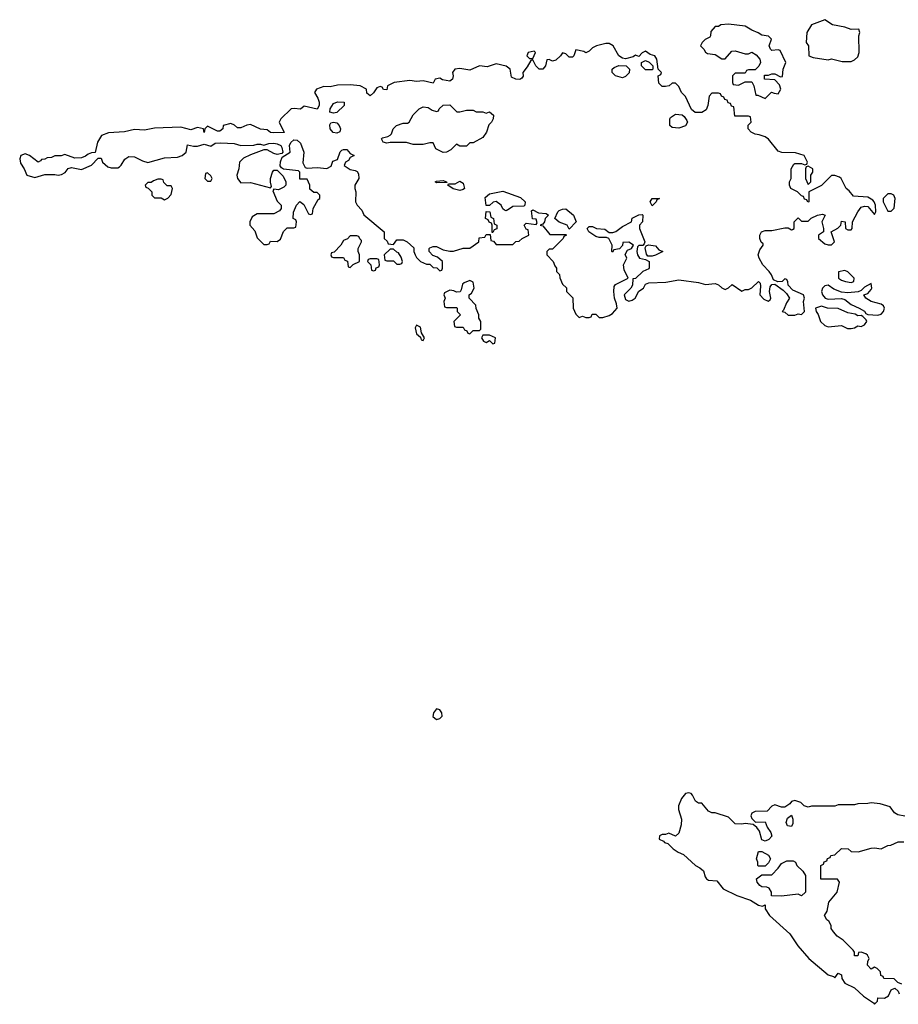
# Model space of a CAD drawing. Header units: inches. Extents: x 2701622 to 2964296, y 496201 to 720542.
# Tile 3 of 256: x 2720218 to 2725513, y 643374 to 649308. Entities that reach past the tile are written whole.
import ezdxf

# ---------------------------------------------------------------- set-up
doc = ezdxf.new("R2010")
doc.units = ezdxf.units.IN
doc.header["$MEASUREMENT"] = 0
doc.layers.add('C7624', color=7, linetype='Continuous')

msp = doc.modelspace()

# ---------------------------------------------------------------- linework, layer by layer
at = {"layer": 'C7624', "color": 4, "elevation": 4}
for points in [[(2725070, 649308), (2724990, 649278), (2724961, 649230), (2724958, 649170), (2724971, 649150), (2724974, 649090), (2724999.6, 649079.6), (2725090, 649066), (2725110, 649072), (2725175.3, 649055.3), (2725230, 649056), (2725250, 649066), (2725270, 649084.7), (2725277.2, 649110), (2725275.3, 649210), (2725282, 649230), (2725275.3, 649250), (2725229.1, 649249.1), (2725190, 649262), (2725116.5, 649276.5)], [(2724490, 649282), (2724443.6, 649276.4), (2724430, 649266), (2724410, 649266), (2724383.6, 649236.4), (2724382, 649210), (2724376.9, 649203.1), (2724350, 649188), (2724332, 649170), (2724322, 649150), (2724342, 649130), (2724351.6, 649111.6), (2724363.6, 649103.6), (2724410, 649098), (2724450, 649071.3), (2724470, 649072), (2724510, 649118), (2724530, 649121), (2724590, 649102), (2724610, 649102), (2724630, 649112), (2724656.9, 649096.9), (2724678, 649070), (2724682, 649050), (2724672.7, 649027.3), (2724650, 649006), (2724610, 649006), (2724598, 649002), (2724590, 648986), (2724530, 648986), (2724514, 648970), (2724514, 648930), (2724518, 648918), (2724550, 648914), (2724590, 648934), (2724630, 648934), (2724642, 648910), (2724654, 648854), (2724666, 648854), (2724710, 648834), (2724748.4, 648871.6), (2724764.7, 648864.7), (2724790, 648862), (2724806, 648890), (2724796.4, 648916.4), (2724770, 648946), (2724706, 648950), (2724707.3, 648972.7), (2724730, 648974), (2724750, 648982), (2724770, 648982), (2724803.6, 648963.6), (2724815.3, 648964.7), (2724819, 649010), (2724835.3, 649050), (2724802, 649122), (2724790, 649126), (2724750, 649122), (2724742, 649130), (2724735.3, 649150), (2724748, 649190), (2724730, 649208), (2724690, 649215.3), (2724668.9, 649228.9), (2724630, 649244), (2724590, 649269.2)], [(2723750, 649165.2), (2723694, 649150), (2723670, 649138), (2723650, 649118), (2723630, 649108), (2723617.2, 649117.2), (2723570, 649126), (2723558, 649090), (2723550, 649082), (2723530, 649082), (2723510, 649102), (2723490, 649108), (2723478, 649090), (2723450, 649064), (2723430, 649059), (2723410, 649068), (2723394, 649066), (2723386, 649030), (2723370, 649009), (2723349.2, 649009.2), (2723328.7, 649030), (2723310, 649066), (2723298, 649062), (2723276.8, 649023.2), (2723251, 648990), (2723251.6, 648968.4), (2723244.7, 648955.3), (2723232, 648948), (2723208.9, 648948.9), (2723182, 648962), (2723174, 649010), (2723150, 649028.7), (2723090, 649042), (2723035.3, 649024.7), (2722990, 649029), (2722930, 649004), (2722870, 649014.7), (2722841, 649010), (2722826, 648990), (2722830.8, 648970), (2722826, 648950), (2722810, 648937.2), (2722766, 648946), (2722750, 648955.3), (2722722, 648950), (2722710, 648926), (2722650, 648939), (2722610, 648935.3), (2722570, 648942), (2722474, 648930), (2722434, 648910), (2722430, 648886), (2722410, 648888), (2722402, 648902), (2722390, 648906), (2722370, 648898), (2722350, 648868), (2722330, 648848.7), (2722310, 648866), (2722308, 648890), (2722270, 648908.7), (2722210, 648915.6), (2722132.9, 648912.9), (2722090, 648903.7), (2722050, 648905.2), (2722006.8, 648890), (2721994.8, 648870), (2722014.6, 648834.6), (2722022, 648810), (2722022.8, 648790), (2722010, 648768), (2721932.7, 648787.3), (2721910, 648768), (2721872.5, 648772.5), (2721854, 648770), (2721792, 648710), (2721782, 648690), (2721811.1, 648628.9), (2721750, 648625.2), (2721730, 648629), (2721710, 648645.2), (2721670, 648649.2), (2721610, 648675.6), (2721586.9, 648673.1), (2721550, 648656), (2721530, 648657.2), (2721513.3, 648673.3), (2721490, 648682.7), (2721444.7, 648670), (2721442, 648650), (2721423.6, 648636.4), (2721410, 648635.3), (2721350, 648666), (2721334, 648650), (2721330, 648628), (2721326, 648650), (2721290, 648659), (2721250, 648644), (2721190, 648660.7), (2721030, 648654), (2720970, 648642), (2720910, 648646), (2720848.7, 648631.3), (2720753.2, 648626.8), (2720712, 648610), (2720686.8, 648570), (2720672.7, 648507.3), (2720650, 648506), (2720630, 648498), (2720615.3, 648484.7), (2720590, 648475.3), (2720550, 648474), (2720490, 648495.3), (2720468.4, 648488.4), (2720430, 648488), (2720410, 648478), (2720383.6, 648476.4), (2720370, 648468), (2720350, 648466), (2720343.6, 648456.4), (2720330, 648448.7), (2720278, 648490), (2720250, 648499), (2720224.7, 648490), (2720218, 648470), (2720223.5, 648443.5), (2720244.7, 648410), (2720262, 648370), (2720310, 648356), (2720370, 648376), (2720430, 648376), (2720450, 648371.3), (2720470, 648376), (2720492.9, 648387.1), (2720509.2, 648410.8), (2720530, 648418), (2720590, 648404.7), (2720650, 648432), (2720690, 648474), (2720710, 648474), (2720718, 648450), (2720750, 648421), (2720770, 648414.8), (2720790, 648414.8), (2720810, 648416), (2720818.6, 648421.4), (2720830, 648431.3), (2720852, 648468), (2720876, 648484), (2720910, 648480.7), (2720957.5, 648457.5), (2720990, 648447.3), (2721090, 648476), (2721170, 648478.8), (2721198, 648490), (2721222, 648510), (2721230, 648554), (2721266, 648546), (2721290, 648546), (2721330, 648558), (2721370, 648546), (2721395.3, 648564.7), (2721430, 648566.8), (2721510, 648561), (2721550.7, 648550.7), (2721629, 648551), (2721650, 648558), (2721670, 648558), (2721690, 648551.3), (2721719, 648561), (2721750, 648564), (2721770, 648559.1), (2721791.3, 648550), (2721798, 648538), (2721804.7, 648510), (2721798.8, 648501.2), (2721770, 648496), (2721750, 648501.2), (2721710, 648524), (2721690, 648524), (2721610, 648494), (2721567.5, 648472.5), (2721542, 648450), (2721538, 648410), (2721526, 648370), (2721531, 648350), (2721550, 648324.7), (2721610, 648327.3), (2721730, 648294), (2721736.4, 648303.6), (2721729, 648329), (2721729, 648350), (2721742, 648390), (2721750, 648402), (2721770, 648402), (2721805.4, 648365.4), (2721822, 648330), (2721822, 648310), (2721810, 648298), (2721776.9, 648283.1), (2721750, 648286), (2721743.6, 648276.4), (2721770, 648214), (2721794, 648190), (2721794, 648170), (2721783.6, 648156.4), (2721750, 648138), (2721650, 648138), (2721619.6, 648120.4), (2721604.7, 648090), (2721604.7, 648070), (2721635.3, 648035.3), (2721650, 647994), (2721690, 647954), (2721710, 647954), (2721722, 647958), (2721730, 647974), (2721770, 647972), (2721790, 647984.7), (2721808.4, 648031.6), (2721830, 648054), (2721870, 648054), (2721882, 648058), (2721886, 648090), (2721882, 648102), (2721866, 648110), (2721867.3, 648147.3), (2721886, 648190), (2721907.3, 648212.7), (2721930, 648194), (2721958, 648138), (2721970, 648134), (2721982, 648138), (2721986, 648170), (2722016.4, 648223.6), (2722026, 648230), (2722026, 648250), (2722010, 648266), (2721990, 648266), (2721967.3, 648287.3), (2721966, 648310), (2721950, 648346), (2721907.3, 648347.3), (2721906, 648390), (2721898, 648398), (2721808, 648408), (2721795.3, 648415.3), (2721788, 648428), (2721788.9, 648451.1), (2721800.2, 648479.8), (2721848.7, 648510), (2721844, 648550), (2721852.7, 648567.3), (2721870, 648584.7), (2721890, 648581), (2721910, 648564.7), (2721931, 648510), (2721925.4, 648445.4), (2721938, 648418), (2721950, 648414), (2722010, 648418), (2722070, 648412), (2722094.6, 648425.4), (2722105.6, 648454.4), (2722133.6, 648466.4), (2722149.2, 648510.8), (2722159, 648521), (2722170, 648526), (2722190, 648526), (2722210, 648502), (2722234, 648490), (2722210, 648478), (2722199.8, 648460.2), (2722182, 648450), (2722174, 648430), (2722210, 648404.7), (2722239.6, 648399.6), (2722252.7, 648392.7), (2722259.6, 648379.6), (2722262, 648350), (2722238, 648310), (2722238, 648290), (2722244.7, 648270), (2722242, 648210), (2722252, 648190), (2722279.8, 648159.8), (2722291.6, 648131.6), (2722414, 648030), (2722414, 647990), (2722432.7, 647972.7), (2722438, 647958), (2722470, 647954), (2722490, 647982), (2722530, 647982), (2722554, 647970), (2722592.7, 647932.7), (2722594, 647910), (2722602, 647890), (2722610, 647874), (2722634, 647850), (2722670, 647834), (2722690, 647834), (2722710, 647814), (2722732.7, 647812.7), (2722750, 647794), (2722762, 647798), (2722766, 647810), (2722766, 647850), (2722736.4, 647876.4), (2722707.3, 647887.3), (2722686, 647910), (2722686, 647930), (2722690, 647934), (2722710, 647942), (2722730, 647942), (2722770, 647922), (2722810, 647912), (2722832.7, 647912.7), (2722890, 647932), (2722930, 647932), (2722986, 647970), (2722987.3, 647992.7), (2723022, 647998), (2723030, 648014), (2723054, 648014), (2723058, 647978), (2723072.7, 647972.7), (2723090, 647954), (2723190, 647954), (2723208.4, 647971.6), (2723227.3, 647972.7), (2723246, 647990), (2723286, 648010), (2723282, 648042), (2723270, 648046), (2723258, 648070), (2723270, 648082), (2723330, 648074), (2723336.4, 648083.6), (2723330, 648106), (2723308, 648108), (2723303.1, 648156.9), (2723310, 648162), (2723344.7, 648144.7), (2723390, 648140.7), (2723406, 648130), (2723384.7, 648110), (2723381, 648090), (2723370, 648075.3), (2723354, 648070), (2723370, 648064.7), (2723412.7, 648012.7), (2723510, 648014), (2723514, 648010), (2723498, 648002), (2723494, 647990), (2723430, 647926), (2723410, 647926), (2723394, 647910), (2723394, 647890), (2723434, 647850), (2723443.6, 647823.6), (2723454, 647810), (2723454, 647790), (2723471.6, 647771.6), (2723472.7, 647752.7), (2723490, 647714), (2723512.7, 647692.7), (2723514, 647670), (2723551.6, 647631.6), (2723554, 647570), (2723570, 647534), (2723590, 647514), (2723610, 647522), (2723630, 647514), (2723650, 647514), (2723662, 647518), (2723667.3, 647532.7), (2723690, 647534), (2723710, 647514), (2723732.7, 647512.7), (2723770, 647524.7), (2723790, 647538), (2723818, 647570), (2723814.6, 647594.6), (2723802, 647630), (2723798, 647670), (2723800.4, 647699.6), (2723808.4, 647711.6), (2723886, 647750), (2723860.4, 647800.4), (2723858, 647830), (2723878, 647870), (2723868, 647892), (2723882, 647918), (2723906, 647930), (2723918, 647950), (2723890, 647968), (2723854, 647966), (2723852, 647948), (2723832.7, 647927.3), (2723798, 647922), (2723790, 647906), (2723786, 647910), (2723788.7, 647950), (2723768.7, 647988.7), (2723754.6, 647994.6), (2723710, 647995.3), (2723690, 648002), (2723649, 648029), (2723638, 648050), (2723650, 648062), (2723670, 648062), (2723694, 648050), (2723744.7, 648044.7), (2723770, 648024.7), (2723793.6, 648026.4), (2723810, 648031), (2723850, 648061), (2723906, 648090), (2723910, 648112), (2723950, 648132), (2723970, 648134), (2723974, 648130), (2723972, 648090), (2723954, 648070), (2723954, 648050), (2723984.7, 647970), (2723982, 647958), (2723972.7, 647947.3), (2723950, 647948), (2723941, 647939), (2723938, 647910), (2723942, 647890), (2723954, 647870), (2723990, 647862), (2724011.3, 647851.3), (2724012.7, 647812.7), (2724010, 647806), (2723974, 647790), (2723930, 647748), (2723914, 647746), (2723911.1, 647708.9), (2723902, 647690), (2723862, 647650), (2723870, 647622), (2723890, 647612), (2723910, 647618), (2723928, 647630), (2723948.9, 647671.1), (2723978, 647690), (2723990, 647714), (2724010, 647722), (2724112.9, 647727.1), (2724190, 647741), (2724310, 647724.7), (2724351.1, 647711.1), (2724410, 647718.8), (2724430, 647711), (2724450, 647691.3), (2724470, 647682), (2724488.9, 647691.1), (2724511.1, 647711.1), (2724570, 647672), (2724590, 647682), (2724610, 647682), (2724630, 647691.3), (2724670, 647731), (2724679.8, 647719.8), (2724682, 647702), (2724678.8, 647650), (2724703.4, 647623.4), (2724728, 647612), (2724740.4, 647619.6), (2724744, 647630), (2724737, 647670), (2724741.5, 647698.5), (2724750, 647712), (2724770, 647714), (2724818.8, 647678.8), (2724838.8, 647658.8), (2724858, 647630), (2724838.5, 647601.5), (2724822, 647558), (2724814, 647550), (2724830, 647544.7), (2724850, 647526.8), (2724890, 647526.8), (2724910, 647536), (2724930, 647532), (2724948, 647550), (2724942, 647610), (2724948.7, 647630), (2724942, 647650), (2724877.2, 647677.2), (2724848.9, 647708.9), (2724848, 647728), (2724842, 647742), (2724830, 647746), (2724814, 647730), (2724787.3, 647727.3), (2724760.2, 647740.2), (2724748.7, 647770), (2724735.3, 647790), (2724697.2, 647830), (2724674, 647870), (2724668, 647890), (2724678, 647922), (2724698, 647950), (2724698, 647958), (2724687.3, 647967.3), (2724678, 647990), (2724678, 648010), (2724688, 648030), (2724710, 648038), (2724750, 648038), (2724830, 648054), (2724850, 648054), (2724870, 648042), (2724876.4, 648043.6), (2724886, 648050), (2724886, 648090), (2724910, 648114), (2724930, 648094), (2724970, 648094), (2724988.4, 648111.6), (2725026, 648130), (2725056, 648136), (2725072, 648130), (2725052, 648090), (2725062, 648050), (2725062, 648030), (2725032, 648010), (2725032, 647990), (2725070, 647958), (2725090, 647951.3), (2725110, 647952), (2725128, 647970), (2725108, 648030), (2725148.4, 648051.6), (2725166, 648070), (2725170, 648094), (2725192, 648090), (2725194, 648050), (2725210, 648042), (2725230, 648042), (2725235.3, 648050), (2725238, 648090), (2725268.7, 648150), (2725290, 648178), (2725310, 648184.7), (2725330, 648182), (2725370, 648134), (2725378, 648150), (2725375.3, 648190), (2725368, 648210), (2725360.4, 648220.4), (2725330, 648238), (2725244, 648244), (2725217.2, 648277.2), (2725198, 648290), (2725168, 648350), (2725159, 648359), (2725130, 648368.7), (2725110, 648368), (2725050, 648308), (2724974, 648270), (2724974, 648210), (2724967.3, 648207.3), (2724962, 648222), (2724947.3, 648227.3), (2724942, 648242), (2724930, 648246), (2724906, 648270), (2724866, 648290), (2724858, 648310), (2724858, 648330), (2724868, 648350), (2724868, 648410), (2724883.1, 648436.9), (2724890, 648442), (2724930, 648442), (2724950, 648434), (2724962, 648438), (2724966, 648450), (2724946, 648490), (2724894, 648506), (2724811.6, 648508.4), (2724790, 648515.3), (2724730, 648588.7), (2724710, 648602), (2724674.6, 648614.6), (2724650, 648618), (2724626, 648630), (2724608, 648650), (2724608.4, 648671.6), (2724626, 648690), (2724622, 648722), (2724610, 648726), (2724527.3, 648727.3), (2724522, 648782), (2724507.3, 648787.3), (2724502, 648802), (2724487.3, 648807.3), (2724482, 648822), (2724467.3, 648827.3), (2724462, 648842), (2724447.3, 648847.3), (2724442, 648862), (2724430, 648866), (2724390, 648866), (2724372.7, 648847.3), (2724364.7, 648790), (2724356, 648764), (2724330, 648748), (2724288, 648748), (2724267.3, 648767.3), (2724230, 648846), (2724206, 648870), (2724190, 648906), (2724170, 648926), (2724150, 648926), (2724131.6, 648908.4), (2724110, 648906), (2724090, 648906), (2724070, 648926), (2724066, 648970), (2724082, 648978), (2724086, 648990), (2724066, 649010), (2724058, 649070), (2724046, 649090), (2724018, 649098), (2723990, 649118), (2723970, 649108), (2723950, 649086), (2723930, 649094), (2723916, 649084), (2723870, 649072.7), (2723850, 649076), (2723829.3, 649089.3), (2723794, 649150), (2723770, 649164)], [(2723318, 649118), (2723282, 649110), (2723274, 649090), (2723290, 649074), (2723310, 649074), (2723326, 649110)], [(2723990, 649006), (2723966, 649030), (2723966, 649050), (2723990, 649062), (2724012.7, 649052.7), (2724034, 649030), (2724034, 649010), (2724030, 649006)], [(2723850, 648958), (2723809.1, 648969.1), (2723788, 648990), (2723788, 649010), (2723800.2, 649019.8), (2723828.9, 649031.1), (2723874, 649030), (2723894, 649010), (2723891.6, 648988.4), (2723870, 648966)], [(2722110, 648744), (2722088, 648750), (2722088.7, 648770), (2722110, 648802), (2722132.7, 648812.7), (2722174, 648810), (2722174, 648790), (2722130, 648748.7)], [(2722870, 648752), (2722910, 648762), (2722950, 648762), (2722970, 648752), (2723010, 648752), (2723030, 648744.7), (2723050, 648752), (2723072.7, 648732.7), (2723072, 648710), (2723062, 648690), (2723046.4, 648673.6), (2723031.3, 648630), (2723010, 648598), (2722950, 648566), (2722930, 648566), (2722910, 648546), (2722870, 648546), (2722850, 648558), (2722816.9, 648523.1), (2722790, 648508.7), (2722770, 648508), (2722726, 648530), (2722710, 648566), (2722690, 648566), (2722650, 648555.3), (2722590, 648555.3), (2722550, 648568.7), (2722450, 648568.7), (2722430, 648564), (2722408.7, 648570), (2722398, 648590), (2722404, 648596), (2722436.4, 648603.6), (2722450, 648612), (2722459, 648621), (2722469.1, 648650.9), (2722489.1, 648670.9), (2722530, 648684.7), (2722555.3, 648684.7), (2722566, 648690), (2722590, 648734), (2722626, 648770), (2722650, 648782), (2722679.6, 648779.6), (2722703.6, 648763.6), (2722730, 648754), (2722742, 648758), (2722746, 648770), (2722770, 648792), (2722810, 648794), (2722852.7, 648752.7)], [(2724190, 648654), (2724150, 648659), (2724135.3, 648670), (2724135.3, 648710), (2724141.2, 648718.8), (2724170, 648738), (2724210, 648734), (2724223.6, 648723.6), (2724239.6, 648699.6), (2724242, 648690), (2724230, 648668.7)], [(2722130, 648623.7), (2722107.7, 648627.7), (2722089.6, 648649.6), (2722086.3, 648673.7), (2722093.2, 648686.8), (2722110, 648691), (2722130, 648686.8), (2722144, 648670), (2722150.6, 648650), (2722147.1, 648632.9)], [(2724970, 648426), (2724958, 648422), (2724954, 648410), (2724954, 648350), (2724970, 648314), (2724986, 648330), (2724986, 648370), (2724998, 648390), (2724998, 648410)], [(2721350, 648386), (2721338, 648382), (2721334, 648350), (2721350, 648334), (2721370, 648334), (2721378, 648350), (2721370, 648366)], [(2721070, 648346), (2721050, 648346), (2721023.6, 648336.4), (2721010, 648326), (2720990, 648326), (2720974, 648310), (2720978, 648298), (2720992.7, 648292.7), (2721014, 648270), (2721014, 648250), (2721030, 648234), (2721070, 648234), (2721090, 648222), (2721110, 648232), (2721130, 648254), (2721138, 648290), (2721130, 648306), (2721107.3, 648307.3), (2721087.3, 648327.3), (2721082, 648342)], [(2722730, 648324), (2722722, 648330), (2722730, 648334.8), (2722770, 648338), (2722790.8, 648330.8), (2722794, 648326), (2722790, 648326)], [(2722870, 648279), (2722830, 648288.7), (2722798, 648310), (2722802, 648318), (2722842, 648318), (2722870, 648334.8), (2722890, 648322), (2722898, 648290), (2722890, 648284)], [(2723150, 648155.3), (2723140.2, 648160.2), (2723129, 648169), (2723119, 648190), (2723090, 648213.2), (2723071.1, 648208.9), (2723050, 648188), (2723030, 648188), (2723023.2, 648236.8), (2723050, 648258), (2723130, 648274.8), (2723235.5, 648235.5), (2723264.7, 648210), (2723262, 648190), (2723256, 648184), (2723190, 648181.2), (2723170, 648168)], [(2724030, 648186), (2724018, 648210), (2724029.3, 648230.7), (2724074, 648230), (2724058, 648222), (2724054, 648210)], [(2725470, 648258), (2725450, 648258), (2725422, 648230), (2725422, 648210), (2725450, 648154), (2725470, 648154), (2725487.3, 648172.7), (2725495.3, 648230), (2725486, 648250)], [(2723066, 648026), (2723066, 648070), (2723062, 648082), (2723047.3, 648087.3), (2723042, 648102), (2723026, 648110), (2723028.4, 648151.6), (2723052, 648150), (2723058, 648118), (2723074, 648110), (2723078, 648078), (2723094, 648070), (2723092.7, 648047.3), (2723078, 648042), (2723070, 648026)], [(2723530, 648046), (2723518, 648070), (2723470, 648088), (2723444, 648110), (2723461.2, 648150), (2723470, 648158.8), (2723490, 648166.8), (2723510, 648167.3), (2723556.3, 648130), (2723571.3, 648090)], [(2722250, 648006), (2722210, 648006), (2722192.7, 647987.3), (2722170, 647978), (2722154, 647950), (2722112.7, 647907.3), (2722098, 647902), (2722094, 647890), (2722098, 647878), (2722110, 647874), (2722170, 647874), (2722178, 647858), (2722192.7, 647852.7), (2722198, 647818), (2722210, 647814), (2722227.3, 647832.7), (2722266, 647850), (2722266, 647890), (2722258, 647910), (2722258, 647930), (2722278, 647970), (2722278, 647978), (2722267.3, 647987.3), (2722262, 648002)], [(2724030, 647882), (2724003.1, 647883.1), (2723995.3, 647895.3), (2723987.3, 647932.7), (2723994.6, 647945.4), (2724008.4, 647951.6), (2724050, 647944.7), (2724070, 647922), (2724094, 647910), (2724050, 647888.7)], [(2722470, 647926), (2722450, 647926), (2722414, 647890), (2722418, 647858), (2722430, 647854), (2722470, 647854), (2722490, 647834), (2722510, 647834), (2722522, 647838), (2722526, 647850), (2722516.4, 647876.4), (2722502, 647902), (2722490, 647906)], [(2722370, 647866), (2722330, 647866), (2722318, 647862), (2722314, 647850), (2722334, 647830), (2722338, 647798), (2722350, 647794), (2722362, 647798), (2722367.3, 647812.7), (2722382, 647818), (2722386, 647830), (2722382, 647862)], [(2725190, 647797.2), (2725152, 647788), (2725152, 647750), (2725170, 647738), (2725194, 647730), (2725230, 647724.7), (2725246, 647730), (2725248, 647750), (2725210, 647788.7)], [(2722930, 647735.3), (2722896.9, 647723.1), (2722886, 647714), (2722879.6, 647680.4), (2722872.7, 647667.3), (2722850, 647666), (2722834.6, 647674.6), (2722810, 647678), (2722778, 647662), (2722774, 647650), (2722782, 647630), (2722774, 647610), (2722778, 647578), (2722790, 647574), (2722850, 647574), (2722854, 647570), (2722854, 647550), (2722874, 647530), (2722834, 647490), (2722838, 647458), (2722850, 647454), (2722890, 647454), (2722898, 647438), (2722912.7, 647432.7), (2722918, 647418), (2722930, 647414), (2722950, 647434), (2722990, 647434), (2722998, 647442), (2722998, 647490), (2722986, 647510), (2722986, 647530), (2722968.4, 647568.4), (2722967.3, 647587.3), (2722926, 647630), (2722926, 647650), (2722940.4, 647659.6), (2722958, 647690), (2722950, 647726)], [(2725350, 647718), (2725310, 647695.3), (2725290, 647675.3), (2725271.6, 647668.4), (2725210, 647662.7), (2725170, 647665.2), (2725124.1, 647684.1), (2725090, 647708.7), (2725070, 647704), (2725056, 647690), (2725051, 647670), (2725056, 647650), (2725072, 647630), (2725090, 647622.8), (2725170, 647627.3), (2725190, 647622), (2725230, 647590.6), (2725278, 647570), (2725310, 647550.7), (2725318, 647538), (2725330, 647530.8), (2725390, 647526.7), (2725410, 647533), (2725423.6, 647550), (2725429.6, 647570), (2725423, 647583), (2725410, 647593.3), (2725348.7, 647610), (2725318, 647630), (2725306, 647650), (2725330, 647658), (2725350, 647682), (2725353.2, 647690)], [(2725050, 647582), (2725014, 647570), (2725018, 647550), (2725030, 647532), (2725044.9, 647490), (2725070, 647464.4), (2725090, 647457), (2725170, 647464.4), (2725207.9, 647447.9), (2725230, 647447.2), (2725249.7, 647450.3), (2725270, 647462), (2725290, 647459.1), (2725297.2, 647462.8), (2725309, 647470), (2725324, 647490), (2725319.3, 647499.3), (2725300.2, 647520.2), (2725290, 647525.2), (2725270, 647524), (2725254.2, 647534.2), (2725210, 647540.9), (2725150, 647566.6), (2725086, 647570)], [(2722610, 647466), (2722602, 647450), (2722610, 647414), (2722634, 647394), (2722638, 647378), (2722650, 647374), (2722658, 647390), (2722640.4, 647420.4), (2722634, 647454)], [(2723050, 647406), (2723010, 647406), (2723002, 647390), (2723014, 647370), (2723030, 647362), (2723050, 647374), (2723070, 647354), (2723082, 647358), (2723086, 647390)], [(2722730, 645155.3), (2722711, 645130), (2722708, 645108), (2722730, 645091.3), (2722750, 645096), (2722764, 645110), (2722761.2, 645130), (2722750, 645148.7)], [(2724870, 644446), (2724846, 644450), (2724838, 644470), (2724844.7, 644495.3), (2724870, 644514), (2724878, 644490), (2724876.9, 644463.1)], [(2724670, 644206), (2724666, 644210), (2724666, 644230), (2724658, 644250), (2724670, 644294), (2724690, 644294), (2724730, 644272), (2724742, 644250), (2724730, 644226), (2724710, 644206)], [(2724930, 644028.7), (2724910, 644038), (2724810, 644026), (2724748.4, 644028.4), (2724748, 644050), (2724734.6, 644074.6), (2724720.4, 644080.4), (2724690, 644082), (2724678, 644090), (2724662, 644110), (2724658, 644130), (2724690, 644154), (2724750, 644154), (2724790, 644194), (2724810, 644222), (2724840.4, 644239.6), (2724879.6, 644239.6), (2724894, 644230), (2724902, 644210), (2724936.9, 644176.9), (2724954, 644150), (2724954, 644050)]]:
    msp.add_lwpolyline(points, close=True, dxfattribs=at)
for points in [[(2725551.6, 644508.4), (2725510, 644515.3), (2725490, 644528), (2725464, 644564), (2725403.1, 644583.1), (2725350, 644589), (2725330, 644584), (2725270, 644582), (2725250, 644575.3), (2725150, 644575.3), (2725130, 644568.7), (2724990, 644568), (2724970, 644562), (2724946, 644570), (2724926, 644590), (2724890, 644602), (2724870, 644595.3), (2724858.8, 644581.2), (2724830, 644562), (2724810, 644562), (2724770, 644575.3), (2724750, 644568), (2724722, 644538), (2724650, 644535.3), (2724630, 644526), (2724624.7, 644510), (2724630, 644494), (2724652.7, 644472.7), (2724710, 644474), (2724722, 644442), (2724744.7, 644410), (2724750, 644388), (2724733.7, 644366.3), (2724710, 644358), (2724690, 644366), (2724677.2, 644417.2), (2724660.4, 644440.4), (2724638, 644458), (2724590, 644464), (2724570, 644459), (2724530, 644462), (2724490, 644502), (2724410, 644528.7), (2724388.7, 644528.7), (2724370, 644538), (2724330, 644586), (2724310, 644586), (2724290, 644598), (2724273.6, 644633.6), (2724264, 644644), (2724250, 644649), (2724230, 644644), (2724206.6, 644613.4), (2724188, 644570), (2724188.3, 644548.3), (2724206, 644490), (2724203.6, 644456.4), (2724190, 644406), (2724170, 644388), (2724130, 644406), (2724110, 644398), (2724090, 644398), (2724074, 644390), (2724072, 644370), (2724098, 644358), (2724104.7, 644350), (2724124, 644344), (2724157.3, 644310), (2724186.8, 644290), (2724217.7, 644277.7), (2724290, 644210.3), (2724317, 644197), (2724338.6, 644178.6), (2724350, 644142.8), (2724357.1, 644130), (2724370, 644121.7), (2724419.1, 644119.1), (2724457.1, 644070), (2724540.5, 644030), (2724622, 644002), (2724670, 643971.3), (2724694.6, 643965.4), (2724710, 643974), (2724710.8, 643950), (2724737.6, 643910), (2724858.9, 643798.9), (2724907, 643727), (2724974.4, 643650), (2725090, 643550.8), (2725122, 643542), (2725130, 643534), (2725150, 643562), (2725170, 643552), (2725172, 643530), (2725190, 643502), (2725250, 643474), (2725303.5, 643423.5), (2725363.6, 643383.6), (2725370, 643374), (2725387.3, 643392.7), (2725390, 643414), (2725430, 643411.3), (2725454.6, 643425.4), (2725470, 643462), (2725492, 643472), (2725512.7, 643452.7), (2725518, 643438)], [(2725534.6, 643494.6), (2725510, 643506), (2725487.3, 643527.3), (2725426, 643530), (2725422, 643542), (2725407.3, 643547.3), (2725406, 643570), (2725386, 643590), (2725370, 643598), (2725350, 643586), (2725328, 643610), (2725328.9, 643631.1), (2725338, 643650), (2725328, 643670), (2725318, 643678), (2725290, 643688), (2725274, 643686), (2725270, 643666), (2725250, 643666), (2725248.7, 643688.7), (2725240.4, 643700.4), (2725180.2, 643760.2), (2725145.6, 643785.6), (2725122, 643810), (2725108.7, 643830), (2725108, 643848), (2725095.3, 643875.3), (2725083.1, 643883.1), (2725069, 643910), (2725084.7, 643935.3), (2725095.3, 643990), (2725144, 644050), (2725158, 644110), (2725147.3, 644127.3), (2725047.3, 644127.3), (2725046, 644210), (2725062, 644218), (2725067.3, 644232.7), (2725082, 644238), (2725087.3, 644252.7), (2725102, 644258), (2725106, 644270), (2725130, 644274), (2725170, 644314), (2725211.6, 644311.6), (2725230, 644294), (2725272, 644292), (2725350, 644316), (2725370, 644318), (2725410, 644312), (2725450, 644332), (2725467.3, 644332.7), (2725512.7, 644352.7), (2725547.3, 644352.7)]]:
    msp.add_lwpolyline(points, dxfattribs=at)

doc.saveas('drawing.dxf')
